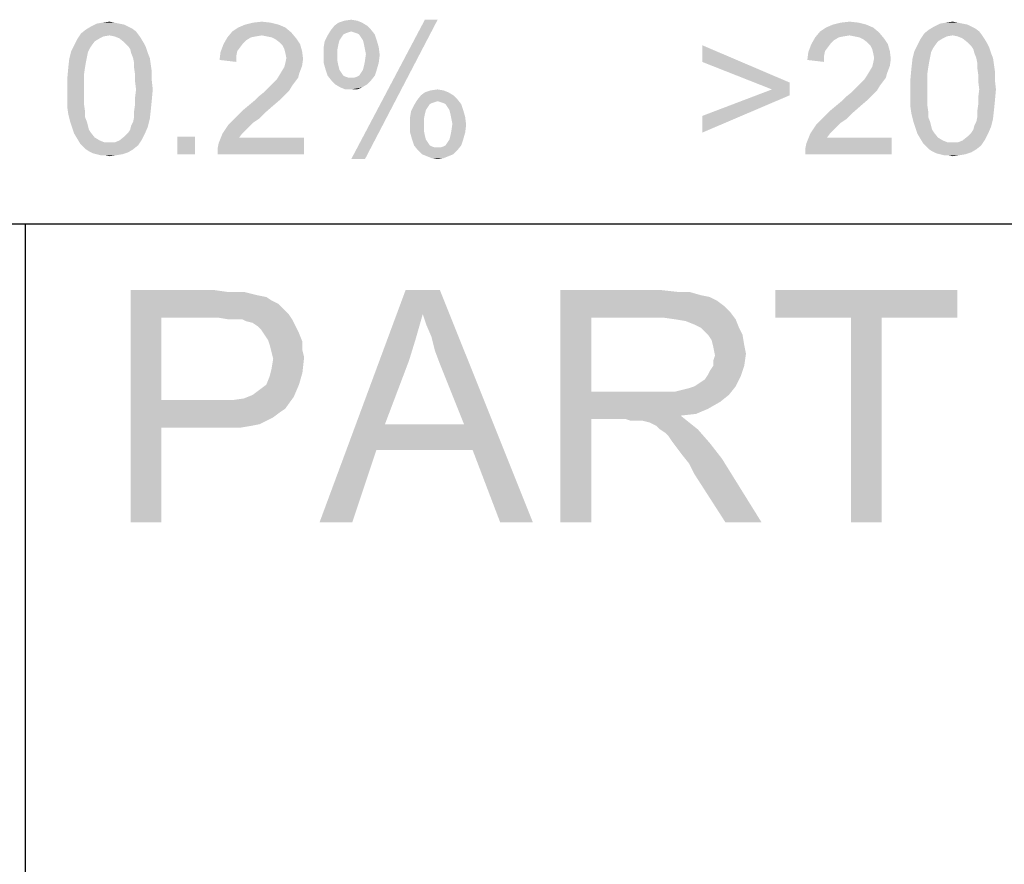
# Model space of a CAD drawing. Extents: x 0 to 841, y 0 to 594.
# Tile 61 of 102: x 743 to 758, y 27 to 40. Entities that reach past the tile are written whole.
import ezdxf

# ---------------------------------------------------------------- set-up
doc = ezdxf.new("R2010")
doc.units = 0
doc.header["$LTSCALE"] = 46.255
doc.header["$MEASUREMENT"] = 0
doc.layers.get('0').update_dxf_attribs({"linetype": 'CONTINUOUS'})

msp = doc.modelspace()

# ---------------------------------------------------------------- linework, layer by layer
at = {"color": 3, "linetype": 'Continuous'}
for p, q in [((601, 37), (814, 37)), ((601, 37), (826, 37)), ((709, 37), (826, 37)), ((743, 37), (743, 22)), ((743, 37), (743, 15))]:
    msp.add_line(p, q, dxfattribs=at)
at = {"color": 6, "linetype": 'Continuous'}
for points in [[(744.55425, 39.97593), (744.61351, 39.9463), (743.91722, 39.93148)], [(744.55425, 39.97593), (743.91722, 39.93148), (743.99129, 39.97593)], [(743.91722, 39.93148), (744.61351, 39.9463), (744.67277, 39.90185)], [(744.42092, 40.02037), (744.49499, 40.00556), (743.99129, 39.97593)], [(744.42092, 40.02037), (743.99129, 39.97593), (744.08018, 40.02037)], [(743.99129, 39.97593), (744.49499, 40.00556), (744.55425, 39.97593)], [(744.34685, 40.03518), (744.08018, 40.02037), (744.16907, 40.03518)], [(744.08018, 40.02037), (744.34685, 40.03518), (744.42092, 40.02037)], [(744.16907, 40.03518), (744.27277, 40.05), (744.34685, 40.03518)], [(746.92462, 39.96111), (746.12462, 39.90185), (746.21351, 39.96111)], [(746.12462, 39.90185), (746.92462, 39.96111), (747.01351, 39.88704)], [(746.82092, 40.00556), (746.21351, 39.96111), (746.31722, 40.00556)], [(746.21351, 39.96111), (746.82092, 40.00556), (746.92462, 39.96111)], [(746.7024, 40.03519), (746.31722, 40.00556), (746.43573, 40.03519)], [(746.31722, 40.00556), (746.7024, 40.03519), (746.82092, 40.00556)], [(746.43573, 40.03519), (746.56907, 40.05), (746.7024, 40.03519)], [(748.15425, 39.99074), (748.21351, 39.93148), (747.6061, 39.91667)], [(748.15425, 39.99074), (747.6061, 39.91667), (747.66536, 39.99074)], [(748.08018, 40.03519), (747.66536, 39.99074), (747.72462, 40.03519)], [(747.66536, 39.99074), (748.08018, 40.03519), (748.15425, 39.99074)], [(748.0061, 40.06481), (747.72462, 40.03519), (747.81351, 40.06481)], [(747.72462, 40.03519), (748.0061, 40.06481), (748.08018, 40.03519)], [(747.81351, 40.06481), (747.91722, 40.07963), (748.0061, 40.06481)], [(749.22092, 40.07963), (747.91722, 37.97593), (749.02833, 40.07963)], [(747.91722, 37.97593), (749.22092, 40.07963), (748.12462, 37.97593)], [(755.78843, 39.96111), (754.98843, 39.90185), (755.07731, 39.96111)], [(754.98843, 39.90185), (755.78843, 39.96111), (755.87731, 39.88704)], [(755.68472, 40.00556), (755.07731, 39.96111), (755.18102, 40.00556)], [(755.07731, 39.96111), (755.68472, 40.00556), (755.78843, 39.96111)], [(755.5662, 40.03519), (755.18102, 40.00556), (755.29954, 40.03519)], [(755.18102, 40.00556), (755.5662, 40.03519), (755.68472, 40.00556)], [(755.29954, 40.03519), (755.43287, 40.05), (755.5662, 40.03519)], [(757.26991, 39.97593), (757.32917, 39.9463), (756.63287, 39.93148)], [(757.26991, 39.97593), (756.63287, 39.93148), (756.70694, 39.97593)], [(756.63287, 39.93148), (757.32917, 39.9463), (757.38843, 39.90185)], [(757.13657, 40.02037), (757.21065, 40.00556), (756.70694, 39.97593)], [(757.13657, 40.02037), (756.70694, 39.97593), (756.79583, 40.02037)], [(756.70694, 39.97593), (757.21065, 40.00556), (757.26991, 39.97593)], [(757.0625, 40.03518), (756.79583, 40.02037), (756.88472, 40.03518)], [(756.79583, 40.02037), (757.0625, 40.03518), (757.13657, 40.02037)], [(756.88472, 40.03518), (756.98843, 40.05), (757.0625, 40.03518)], [(744.27277, 39.84259), (743.78388, 39.78333), (743.84314, 39.87222)], [(744.27277, 39.84259), (744.18388, 39.82778), (743.78388, 39.78333)], [(744.18388, 39.82778), (744.12462, 39.79815), (743.78388, 39.78333)], [(743.78388, 39.78333), (744.12462, 39.79815), (744.05055, 39.7537)], [(744.67277, 39.90185), (743.84314, 39.87222), (743.91722, 39.93148)], [(744.27277, 39.84259), (743.84314, 39.87222), (744.67277, 39.90185)], [(744.27277, 39.84259), (744.67277, 39.90185), (744.71722, 39.84259)], [(744.71722, 39.84259), (744.34685, 39.82778), (744.27277, 39.84259)], [(744.42092, 39.79815), (744.34685, 39.82778), (744.71722, 39.84259)], [(744.42092, 39.79815), (744.71722, 39.84259), (744.74685, 39.79815)], [(744.74685, 39.79815), (744.49499, 39.73889), (744.42092, 39.79815)], [(744.49499, 39.73889), (744.74685, 39.79815), (744.79129, 39.72407)], [(746.4061, 39.81296), (746.33203, 39.76852), (745.99129, 39.70926)], [(746.4061, 39.81296), (745.99129, 39.70926), (746.05055, 39.81296)], [(747.01351, 39.88704), (746.05055, 39.81296), (746.12462, 39.90185)], [(747.01351, 39.88704), (746.56907, 39.84259), (746.05055, 39.81296)], [(746.56907, 39.84259), (746.48018, 39.82778), (746.05055, 39.81296)], [(746.05055, 39.81296), (746.48018, 39.82778), (746.4061, 39.81296)], [(746.64314, 39.82778), (746.56907, 39.84259), (747.01351, 39.88704)], [(746.71722, 39.81296), (746.64314, 39.82778), (747.01351, 39.88704)], [(746.71722, 39.81296), (747.01351, 39.88704), (747.08759, 39.79815)], [(747.08759, 39.79815), (746.77647, 39.78333), (746.71722, 39.81296)], [(746.83573, 39.73889), (746.77647, 39.78333), (747.08759, 39.79815)], [(746.83573, 39.73889), (747.08759, 39.79815), (747.14685, 39.70926)], [(747.76907, 39.81296), (747.51722, 39.7537), (747.56166, 39.84259)], [(747.76907, 39.81296), (747.73944, 39.76852), (747.51722, 39.7537)], [(747.91722, 39.90185), (747.56166, 39.84259), (747.6061, 39.91667)], [(747.91722, 39.90185), (747.87277, 39.88704), (747.56166, 39.84259)], [(747.87277, 39.88704), (747.82833, 39.87222), (747.56166, 39.84259)], [(747.82833, 39.87222), (747.7987, 39.85741), (747.56166, 39.84259)], [(747.56166, 39.84259), (747.7987, 39.85741), (747.76907, 39.81296)], [(747.91722, 39.90185), (747.6061, 39.91667), (748.21351, 39.93148)], [(747.96166, 39.88704), (747.91722, 39.90185), (748.21351, 39.93148)], [(748.0061, 39.87222), (747.96166, 39.88704), (748.21351, 39.93148)], [(748.03573, 39.85741), (748.0061, 39.87222), (748.21351, 39.93148)], [(748.03573, 39.85741), (748.21351, 39.93148), (748.27277, 39.85741)], [(748.27277, 39.85741), (748.06536, 39.81296), (748.03573, 39.85741)], [(748.09499, 39.76852), (748.06536, 39.81296), (748.27277, 39.85741)], [(748.09499, 39.76852), (748.27277, 39.85741), (748.3024, 39.76852)], [(755.26991, 39.81296), (755.19583, 39.76852), (754.85509, 39.70926)], [(755.26991, 39.81296), (754.85509, 39.70926), (754.91435, 39.81296)], [(755.87731, 39.88704), (754.91435, 39.81296), (754.98843, 39.90185)], [(755.87731, 39.88704), (755.43287, 39.84259), (754.91435, 39.81296)], [(755.43287, 39.84259), (755.34398, 39.82778), (754.91435, 39.81296)], [(754.91435, 39.81296), (755.34398, 39.82778), (755.26991, 39.81296)], [(755.50694, 39.82778), (755.43287, 39.84259), (755.87731, 39.88704)], [(755.58102, 39.81296), (755.50694, 39.82778), (755.87731, 39.88704)], [(755.58102, 39.81296), (755.87731, 39.88704), (755.95139, 39.79815)], [(755.95139, 39.79815), (755.64028, 39.78333), (755.58102, 39.81296)], [(755.69954, 39.73889), (755.64028, 39.78333), (755.95139, 39.79815)], [(755.69954, 39.73889), (755.95139, 39.79815), (756.01065, 39.70926)], [(756.98843, 39.84259), (756.49954, 39.78333), (756.5588, 39.87222)], [(756.98843, 39.84259), (756.89954, 39.82778), (756.49954, 39.78333)], [(756.89954, 39.82778), (756.84028, 39.79815), (756.49954, 39.78333)], [(756.49954, 39.78333), (756.84028, 39.79815), (756.7662, 39.7537)], [(757.38843, 39.90185), (756.5588, 39.87222), (756.63287, 39.93148)], [(756.98843, 39.84259), (756.5588, 39.87222), (757.38843, 39.90185)], [(756.98843, 39.84259), (757.38843, 39.90185), (757.43287, 39.84259)], [(757.43287, 39.84259), (757.0625, 39.82778), (756.98843, 39.84259)], [(757.13657, 39.79815), (757.0625, 39.82778), (757.43287, 39.84259)], [(757.13657, 39.79815), (757.43287, 39.84259), (757.4625, 39.79815)], [(757.4625, 39.79815), (757.21065, 39.73889), (757.13657, 39.79815)], [(757.21065, 39.73889), (757.4625, 39.79815), (757.50694, 39.72407)], [(744.0061, 39.69444), (743.97647, 39.65), (743.69499, 39.60556)], [(744.0061, 39.69444), (743.69499, 39.60556), (743.73944, 39.69444)], [(743.69499, 39.60556), (743.97647, 39.65), (743.94685, 39.59074)], [(744.05055, 39.7537), (743.73944, 39.69444), (743.78388, 39.78333)], [(743.73944, 39.69444), (744.05055, 39.7537), (744.0061, 39.69444)], [(744.79129, 39.72407), (744.55425, 39.67963), (744.49499, 39.73889)], [(744.55425, 39.67963), (744.79129, 39.72407), (744.82092, 39.66481)], [(744.82092, 39.66481), (744.58388, 39.63519), (744.55425, 39.67963)], [(744.5987, 39.57593), (744.58388, 39.63519), (744.82092, 39.66481)], [(744.5987, 39.57593), (744.82092, 39.66481), (744.85055, 39.57593)], [(746.24314, 39.66481), (745.94685, 39.59074), (745.99129, 39.70926)], [(746.24314, 39.66481), (746.1987, 39.60556), (745.94685, 39.59074)], [(746.33203, 39.76852), (746.28759, 39.72407), (745.99129, 39.70926)], [(745.99129, 39.70926), (746.28759, 39.72407), (746.24314, 39.66481)], [(747.14685, 39.70926), (746.88018, 39.69444), (746.83573, 39.73889)], [(746.90981, 39.63519), (746.88018, 39.69444), (747.14685, 39.70926)], [(746.90981, 39.63519), (747.14685, 39.70926), (747.17647, 39.60556)], [(747.72462, 39.70926), (747.5024, 39.66482), (747.51722, 39.7537)], [(747.5024, 39.66482), (747.72462, 39.70926), (747.70981, 39.63518)], [(747.70981, 39.63518), (747.5024, 39.56111), (747.5024, 39.66482)], [(747.51722, 39.7537), (747.73944, 39.76852), (747.72462, 39.70926)], [(748.3024, 39.76852), (748.10981, 39.70926), (748.09499, 39.76852)], [(748.10981, 39.70926), (748.3024, 39.76852), (748.33203, 39.66482)], [(748.33203, 39.66482), (748.12462, 39.63518), (748.10981, 39.70926)], [(748.13944, 39.56111), (748.12462, 39.63518), (748.33203, 39.66482)], [(748.13944, 39.56111), (748.33203, 39.66482), (748.34685, 39.5463)], [(753.21065, 39.44259), (753.21065, 39.69444), (754.52917, 39.13148)], [(755.10694, 39.66481), (754.81065, 39.59074), (754.85509, 39.70926)], [(755.10694, 39.66481), (755.0625, 39.60556), (754.81065, 39.59074)], [(755.19583, 39.76852), (755.15139, 39.72407), (754.85509, 39.70926)], [(754.85509, 39.70926), (755.15139, 39.72407), (755.10694, 39.66481)], [(756.01065, 39.70926), (755.74398, 39.69444), (755.69954, 39.73889)], [(755.77361, 39.63519), (755.74398, 39.69444), (756.01065, 39.70926)], [(755.77361, 39.63519), (756.01065, 39.70926), (756.04028, 39.60556)], [(756.72176, 39.69444), (756.69213, 39.65), (756.41065, 39.60556)], [(756.72176, 39.69444), (756.41065, 39.60556), (756.45509, 39.69444)], [(756.41065, 39.60556), (756.69213, 39.65), (756.6625, 39.59074)], [(756.7662, 39.7537), (756.45509, 39.69444), (756.49954, 39.78333)], [(756.45509, 39.69444), (756.7662, 39.7537), (756.72176, 39.69444)], [(757.50694, 39.72407), (757.26991, 39.67963), (757.21065, 39.73889)], [(757.26991, 39.67963), (757.50694, 39.72407), (757.53657, 39.66481)], [(757.53657, 39.66481), (757.29954, 39.63519), (757.26991, 39.67963)], [(757.31435, 39.57593), (757.29954, 39.63519), (757.53657, 39.66481)], [(757.31435, 39.57593), (757.53657, 39.66481), (757.5662, 39.57593)], [(743.94685, 39.59074), (743.66536, 39.48704), (743.69499, 39.60556)], [(743.94685, 39.59074), (743.93203, 39.51667), (743.66536, 39.48704)], [(743.66536, 39.48704), (743.93203, 39.51667), (743.91722, 39.44259)], [(744.85055, 39.57593), (744.62833, 39.50185), (744.5987, 39.57593)], [(744.62833, 39.50185), (744.85055, 39.57593), (744.88018, 39.50185)], [(744.88018, 39.50185), (744.64314, 39.42778), (744.62833, 39.50185)], [(744.64314, 39.42778), (744.88018, 39.50185), (744.89499, 39.39815)], [(746.18388, 39.53148), (745.93203, 39.47222), (745.94685, 39.59074)], [(745.93203, 39.47222), (746.18388, 39.53148), (746.18388, 39.44259)], [(745.94685, 39.59074), (746.1987, 39.60556), (746.18388, 39.53148)], [(747.17647, 39.60556), (746.92462, 39.57593), (746.90981, 39.63519)], [(746.93944, 39.50185), (746.92462, 39.57593), (747.17647, 39.60556)], [(747.19129, 39.48704), (746.92462, 39.42778), (746.93944, 39.50185)], [(746.93944, 39.50185), (747.17647, 39.60556), (747.19129, 39.48704)], [(747.5024, 39.56111), (747.70981, 39.63518), (747.70981, 39.53148)], [(747.70981, 39.53148), (747.5024, 39.42778), (747.5024, 39.56111)], [(747.70981, 39.53148), (747.70981, 39.45741), (747.5024, 39.42778)], [(748.34685, 39.5463), (748.12462, 39.45741), (748.13944, 39.56111)], [(748.12462, 39.45741), (748.34685, 39.5463), (748.33203, 39.42778)], [(755.04769, 39.53148), (754.79583, 39.47222), (754.81065, 39.59074)], [(754.79583, 39.47222), (755.04769, 39.53148), (755.04769, 39.44259)], [(754.81065, 39.59074), (755.0625, 39.60556), (755.04769, 39.53148)], [(756.04028, 39.60556), (755.78843, 39.57593), (755.77361, 39.63519)], [(755.80324, 39.50185), (755.78843, 39.57593), (756.04028, 39.60556)], [(756.05509, 39.48704), (755.78843, 39.42778), (755.80324, 39.50185)], [(755.80324, 39.50185), (756.04028, 39.60556), (756.05509, 39.48704)], [(756.6625, 39.59074), (756.38102, 39.48704), (756.41065, 39.60556)], [(756.6625, 39.59074), (756.64769, 39.51667), (756.38102, 39.48704)], [(756.38102, 39.48704), (756.64769, 39.51667), (756.63287, 39.44259)], [(757.5662, 39.57593), (757.34398, 39.50185), (757.31435, 39.57593)], [(757.34398, 39.50185), (757.5662, 39.57593), (757.59583, 39.50185)], [(757.59583, 39.50185), (757.3588, 39.42778), (757.34398, 39.50185)], [(757.3588, 39.42778), (757.59583, 39.50185), (757.61065, 39.39815)], [(743.9024, 39.3537), (743.88759, 39.25), (743.63573, 39.19074)], [(743.9024, 39.3537), (743.63573, 39.19074), (743.65055, 39.3537)], [(743.91722, 39.44259), (743.65055, 39.3537), (743.66536, 39.48704)], [(743.65055, 39.3537), (743.91722, 39.44259), (743.9024, 39.3537)], [(744.89499, 39.39815), (744.64314, 39.3537), (744.64314, 39.42778)], [(744.64314, 39.3537), (744.89499, 39.39815), (744.90981, 39.29444)], [(744.90981, 39.29444), (744.65796, 39.25), (744.64314, 39.3537)], [(746.86536, 39.29444), (746.90981, 39.36852), (747.17647, 39.38333)], [(746.86536, 39.29444), (747.17647, 39.38333), (747.13203, 39.26481)], [(747.17647, 39.38333), (746.90981, 39.36852), (746.92462, 39.42778)], [(746.92462, 39.42778), (747.19129, 39.48704), (747.17647, 39.38333)], [(747.5024, 39.42778), (747.70981, 39.45741), (747.72462, 39.38333)], [(747.72462, 39.38333), (747.53203, 39.32407), (747.5024, 39.42778)], [(747.53203, 39.32407), (747.72462, 39.38333), (747.73944, 39.32407)], [(748.09499, 39.32407), (748.10981, 39.38333), (748.33203, 39.42778)], [(748.09499, 39.32407), (748.33203, 39.42778), (748.3024, 39.32407)], [(748.33203, 39.42778), (748.10981, 39.38333), (748.12462, 39.45741)], [(754.52917, 39.13148), (754.2625, 39.02778), (753.21065, 39.44259)], [(755.72917, 39.29444), (755.77361, 39.36852), (756.04028, 39.38333)], [(755.72917, 39.29444), (756.04028, 39.38333), (755.99583, 39.26481)], [(756.04028, 39.38333), (755.77361, 39.36852), (755.78843, 39.42778)], [(755.78843, 39.42778), (756.05509, 39.48704), (756.04028, 39.38333)], [(756.61806, 39.3537), (756.60324, 39.25), (756.35139, 39.19074)], [(756.61806, 39.3537), (756.35139, 39.19074), (756.3662, 39.3537)], [(756.63287, 39.44259), (756.3662, 39.3537), (756.38102, 39.48704)], [(756.3662, 39.3537), (756.63287, 39.44259), (756.61806, 39.3537)], [(757.61065, 39.39815), (757.3588, 39.3537), (757.3588, 39.42778)], [(757.3588, 39.3537), (757.61065, 39.39815), (757.62546, 39.29444)], [(757.62546, 39.29444), (757.37361, 39.25), (757.3588, 39.3537)], [(743.63573, 39.19074), (743.88759, 39.25), (743.88759, 39.1463)], [(744.65796, 39.25), (744.90981, 39.29444), (744.90981, 39.16111)], [(744.90981, 39.16111), (744.65796, 39.1463), (744.65796, 39.25)], [(747.11722, 39.20556), (746.79129, 39.17593), (746.82092, 39.22037)], [(746.79129, 39.17593), (747.11722, 39.20556), (747.07277, 39.1463)], [(747.13203, 39.26481), (746.82092, 39.22037), (746.86536, 39.29444)], [(746.82092, 39.22037), (747.13203, 39.26481), (747.11722, 39.20556)], [(747.73944, 39.32407), (747.56166, 39.23518), (747.53203, 39.32407)], [(747.73944, 39.32407), (747.76907, 39.27963), (747.56166, 39.23518)], [(747.56166, 39.23518), (747.76907, 39.27963), (747.7987, 39.23518)], [(747.7987, 39.23518), (747.62092, 39.16111), (747.56166, 39.23518)], [(747.7987, 39.23518), (747.82833, 39.22037), (747.62092, 39.16111)], [(747.62092, 39.16111), (747.96166, 39.20556), (748.27277, 39.23518)], [(747.62092, 39.16111), (748.27277, 39.23518), (748.21351, 39.16111)], [(747.82833, 39.22037), (747.87277, 39.20556), (747.62092, 39.16111)], [(747.91722, 39.20556), (747.96166, 39.20556), (747.62092, 39.16111)], [(747.87277, 39.20556), (747.91722, 39.20556), (747.62092, 39.16111)], [(747.96166, 39.20556), (748.0061, 39.22037), (748.27277, 39.23518)], [(748.27277, 39.23518), (748.0061, 39.22037), (748.03573, 39.23518)], [(748.03573, 39.23518), (748.06536, 39.27963), (748.3024, 39.32407)], [(748.03573, 39.23518), (748.3024, 39.32407), (748.27277, 39.23518)], [(748.3024, 39.32407), (748.06536, 39.27963), (748.09499, 39.32407)], [(755.98102, 39.20556), (755.65509, 39.17593), (755.68472, 39.22037)], [(755.65509, 39.17593), (755.98102, 39.20556), (755.93657, 39.1463)], [(755.99583, 39.26481), (755.68472, 39.22037), (755.72917, 39.29444)], [(755.68472, 39.22037), (755.99583, 39.26481), (755.98102, 39.20556)], [(756.35139, 39.19074), (756.60324, 39.25), (756.60324, 39.1463)], [(757.37361, 39.25), (757.62546, 39.29444), (757.62546, 39.16111)], [(757.62546, 39.16111), (757.37361, 39.1463), (757.37361, 39.25)], [(743.88759, 39.1463), (743.63573, 39.02778), (743.63573, 39.19074)], [(743.63573, 39.02778), (743.88759, 39.1463), (743.88759, 39.02778)], [(744.67277, 39.02778), (744.65796, 39.1463), (744.90981, 39.16111)], [(744.67277, 39.02778), (744.90981, 39.16111), (744.92462, 39.02778)], [(747.02833, 39.08704), (746.65796, 39.04259), (746.7024, 39.08704)], [(746.65796, 39.04259), (747.02833, 39.08704), (746.98388, 39.01296)], [(746.7024, 39.08704), (746.74685, 39.13148), (747.07277, 39.1463)], [(746.7024, 39.08704), (747.07277, 39.1463), (747.02833, 39.08704)], [(747.07277, 39.1463), (746.74685, 39.13148), (746.79129, 39.17593)], [(748.21351, 39.16111), (747.68018, 39.10185), (747.62092, 39.16111)], [(747.68018, 39.10185), (748.21351, 39.16111), (748.15425, 39.10185)], [(748.15425, 39.10185), (747.75425, 39.05741), (747.68018, 39.10185)], [(747.75425, 39.05741), (748.15425, 39.10185), (748.08018, 39.05741)], [(748.08018, 39.05741), (747.82833, 39.02778), (747.75425, 39.05741)], [(747.91722, 39.02778), (747.82833, 39.02778), (748.08018, 39.05741)], [(747.91722, 39.02778), (748.08018, 39.05741), (748.0061, 39.02778)], [(754.2625, 39.02778), (754.52917, 39.13148), (754.52917, 38.93889)], [(755.89213, 39.08704), (755.52176, 39.04259), (755.5662, 39.08704)], [(755.52176, 39.04259), (755.89213, 39.08704), (755.84769, 39.01296)], [(755.5662, 39.08704), (755.61065, 39.13148), (755.93657, 39.1463)], [(755.5662, 39.08704), (755.93657, 39.1463), (755.89213, 39.08704)], [(755.93657, 39.1463), (755.61065, 39.13148), (755.65509, 39.17593)], [(756.60324, 39.1463), (756.35139, 39.02778), (756.35139, 39.19074)], [(756.35139, 39.02778), (756.60324, 39.1463), (756.60324, 39.02778)], [(757.38843, 39.02778), (757.37361, 39.1463), (757.62546, 39.16111)], [(757.38843, 39.02778), (757.62546, 39.16111), (757.64028, 39.02778)], [(743.88759, 39.02778), (743.88759, 38.90926), (743.63573, 38.89444)], [(743.88759, 39.02778), (743.63573, 38.89444), (743.63573, 39.02778)], [(743.63573, 38.89444), (743.88759, 38.90926), (743.88759, 38.80556)], [(744.92462, 39.02778), (744.65796, 38.90926), (744.67277, 39.02778)], [(744.65796, 38.90926), (744.92462, 39.02778), (744.90981, 38.86481)], [(744.90981, 38.86481), (744.65796, 38.80556), (744.65796, 38.90926)], [(746.46536, 38.86481), (746.52462, 38.92407), (746.92462, 38.9537)], [(746.46536, 38.86481), (746.92462, 38.9537), (746.83573, 38.86481)], [(746.92462, 38.9537), (746.52462, 38.92407), (746.5987, 38.98333)], [(746.98388, 39.01296), (746.5987, 38.98333), (746.65796, 39.04259)], [(746.5987, 38.98333), (746.98388, 39.01296), (746.92462, 38.9537)], [(749.45796, 38.93889), (749.51722, 38.87963), (748.90981, 38.86481)], [(749.45796, 38.93889), (748.90981, 38.86481), (748.96907, 38.93889)], [(749.38388, 38.98333), (748.96907, 38.93889), (749.02833, 38.98333)], [(748.96907, 38.93889), (749.38388, 38.98333), (749.45796, 38.93889)], [(749.30981, 39.01296), (749.02833, 38.98333), (749.11722, 39.01296)], [(749.02833, 38.98333), (749.30981, 39.01296), (749.38388, 38.98333)], [(749.11722, 39.01296), (749.22092, 39.02778), (749.30981, 39.01296)], [(754.52917, 38.93889), (753.21065, 38.62778), (754.2625, 39.02778)], [(753.21065, 38.62778), (754.52917, 38.93889), (753.21065, 38.37593)], [(755.32917, 38.86481), (755.38843, 38.92407), (755.78843, 38.9537)], [(755.32917, 38.86481), (755.78843, 38.9537), (755.69954, 38.86481)], [(755.78843, 38.9537), (755.38843, 38.92407), (755.4625, 38.98333)], [(755.84769, 39.01296), (755.4625, 38.98333), (755.52176, 39.04259)], [(755.4625, 38.98333), (755.84769, 39.01296), (755.78843, 38.9537)], [(756.60324, 39.02778), (756.60324, 38.90926), (756.35139, 38.89444)], [(756.60324, 39.02778), (756.35139, 38.89444), (756.35139, 39.02778)], [(756.35139, 38.89444), (756.60324, 38.90926), (756.60324, 38.80556)], [(757.64028, 39.02778), (757.37361, 38.90926), (757.38843, 39.02778)], [(757.37361, 38.90926), (757.64028, 39.02778), (757.62546, 38.86481)], [(757.62546, 38.86481), (757.37361, 38.80556), (757.37361, 38.90926)], [(743.88759, 38.80556), (743.63573, 38.76111), (743.63573, 38.89444)], [(743.63573, 38.76111), (743.88759, 38.80556), (743.9024, 38.70185)], [(743.9024, 38.70185), (743.65055, 38.65741), (743.63573, 38.76111)], [(744.89499, 38.71667), (744.64314, 38.70185), (744.65796, 38.80556)], [(744.65796, 38.80556), (744.90981, 38.86481), (744.89499, 38.71667)], [(746.73203, 38.77593), (746.28759, 38.71667), (746.37647, 38.79074)], [(746.28759, 38.71667), (746.73203, 38.77593), (746.61351, 38.67222)], [(746.83573, 38.86481), (746.37647, 38.79074), (746.46536, 38.86481)], [(746.37647, 38.79074), (746.83573, 38.86481), (746.73203, 38.77593)], [(749.07277, 38.76111), (748.82092, 38.70185), (748.86536, 38.79074)], [(749.07277, 38.76111), (749.04314, 38.71667), (748.82092, 38.70185)], [(749.22092, 38.85), (748.86536, 38.79074), (748.90981, 38.86481)], [(749.22092, 38.85), (749.17647, 38.83518), (748.86536, 38.79074)], [(749.17647, 38.83518), (749.13203, 38.82037), (748.86536, 38.79074)], [(749.13203, 38.82037), (749.1024, 38.80556), (748.86536, 38.79074)], [(748.86536, 38.79074), (749.1024, 38.80556), (749.07277, 38.76111)], [(749.22092, 38.85), (748.90981, 38.86481), (749.51722, 38.87963)], [(749.26536, 38.83518), (749.22092, 38.85), (749.51722, 38.87963)], [(749.30981, 38.82037), (749.26536, 38.83518), (749.51722, 38.87963)], [(749.33944, 38.80556), (749.30981, 38.82037), (749.51722, 38.87963)], [(749.33944, 38.80556), (749.51722, 38.87963), (749.57647, 38.80556)], [(749.57647, 38.80556), (749.36907, 38.76111), (749.33944, 38.80556)], [(749.3987, 38.71667), (749.36907, 38.76111), (749.57647, 38.80556)], [(749.3987, 38.71667), (749.57647, 38.80556), (749.6061, 38.71667)], [(755.59583, 38.77593), (755.15139, 38.71667), (755.24028, 38.79074)], [(755.15139, 38.71667), (755.59583, 38.77593), (755.47731, 38.67222)], [(755.69954, 38.86481), (755.24028, 38.79074), (755.32917, 38.86481)], [(755.24028, 38.79074), (755.69954, 38.86481), (755.59583, 38.77593)], [(756.60324, 38.80556), (756.35139, 38.76111), (756.35139, 38.89444)], [(756.35139, 38.76111), (756.60324, 38.80556), (756.61806, 38.70185)], [(756.61806, 38.70185), (756.3662, 38.65741), (756.35139, 38.76111)], [(757.61065, 38.71667), (757.3588, 38.70185), (757.37361, 38.80556)], [(757.37361, 38.80556), (757.62546, 38.86481), (757.61065, 38.71667)], [(743.65055, 38.65741), (743.9024, 38.70185), (743.9024, 38.61296)], [(743.9024, 38.61296), (743.68018, 38.53889), (743.65055, 38.65741)], [(743.68018, 38.53889), (743.9024, 38.61296), (743.93203, 38.53889)], [(744.88018, 38.58333), (744.62833, 38.53889), (744.64314, 38.61296)], [(744.64314, 38.61296), (744.64314, 38.70185), (744.89499, 38.71667)], [(744.64314, 38.61296), (744.89499, 38.71667), (744.88018, 38.58333)], [(746.52462, 38.58333), (746.12462, 38.5537), (746.1987, 38.62778)], [(746.61351, 38.67222), (746.1987, 38.62778), (746.28759, 38.71667)], [(746.1987, 38.62778), (746.61351, 38.67222), (746.52462, 38.58333)], [(749.02833, 38.65741), (748.8061, 38.61296), (748.82092, 38.70185)], [(748.8061, 38.61296), (749.02833, 38.65741), (749.01351, 38.58333)], [(749.01351, 38.58333), (748.8061, 38.50926), (748.8061, 38.61296)], [(748.82092, 38.70185), (749.04314, 38.71667), (749.02833, 38.65741)], [(749.6061, 38.71667), (749.41351, 38.65741), (749.3987, 38.71667)], [(749.41351, 38.65741), (749.6061, 38.71667), (749.63573, 38.61296)], [(749.63573, 38.61296), (749.42833, 38.58333), (749.41351, 38.65741)], [(749.44314, 38.50926), (749.42833, 38.58333), (749.63573, 38.61296)], [(749.44314, 38.50926), (749.63573, 38.61296), (749.65055, 38.49444)], [(755.38843, 38.58333), (754.98843, 38.5537), (755.0625, 38.62778)], [(755.47731, 38.67222), (755.0625, 38.62778), (755.15139, 38.71667)], [(755.0625, 38.62778), (755.47731, 38.67222), (755.38843, 38.58333)], [(756.3662, 38.65741), (756.61806, 38.70185), (756.61806, 38.61296)], [(756.61806, 38.61296), (756.39583, 38.53889), (756.3662, 38.65741)], [(756.39583, 38.53889), (756.61806, 38.61296), (756.64769, 38.53889)], [(757.59583, 38.58333), (757.34398, 38.53889), (757.3588, 38.61296)], [(757.3588, 38.61296), (757.3588, 38.70185), (757.61065, 38.71667)], [(757.3588, 38.61296), (757.61065, 38.71667), (757.59583, 38.58333)], [(743.93203, 38.53889), (743.70981, 38.45), (743.68018, 38.53889)], [(743.93203, 38.53889), (743.94685, 38.47963), (743.70981, 38.45)], [(743.70981, 38.45), (743.94685, 38.47963), (743.96166, 38.42037)], [(744.55425, 38.37593), (744.58388, 38.42037), (744.85055, 38.46481)], [(744.55425, 38.37593), (744.85055, 38.46481), (744.8061, 38.36111)], [(744.85055, 38.46481), (744.58388, 38.42037), (744.5987, 38.47963)], [(744.5987, 38.47963), (744.62833, 38.53889), (744.88018, 38.58333)], [(744.5987, 38.47963), (744.88018, 38.58333), (744.85055, 38.46481)], [(746.37647, 38.46481), (745.97647, 38.36111), (746.06536, 38.49444)], [(746.37647, 38.46481), (746.33203, 38.42037), (745.97647, 38.36111)], [(746.43573, 38.52407), (746.06536, 38.49444), (746.12462, 38.5537)], [(746.06536, 38.49444), (746.43573, 38.52407), (746.37647, 38.46481)], [(746.12462, 38.5537), (746.52462, 38.58333), (746.43573, 38.52407)], [(748.8061, 38.50926), (749.01351, 38.58333), (749.01351, 38.47963)], [(749.01351, 38.47963), (748.8061, 38.37593), (748.8061, 38.50926)], [(749.01351, 38.47963), (749.01351, 38.40556), (748.8061, 38.37593)], [(749.65055, 38.49444), (749.42833, 38.40556), (749.44314, 38.50926)], [(749.42833, 38.40556), (749.65055, 38.49444), (749.63573, 38.37593)], [(755.24028, 38.46481), (754.84028, 38.36111), (754.92917, 38.49444)], [(755.24028, 38.46481), (755.19583, 38.42037), (754.84028, 38.36111)], [(755.29954, 38.52407), (754.92917, 38.49444), (754.98843, 38.5537)], [(754.92917, 38.49444), (755.29954, 38.52407), (755.24028, 38.46481)], [(754.98843, 38.5537), (755.38843, 38.58333), (755.29954, 38.52407)], [(756.64769, 38.53889), (756.42546, 38.45), (756.39583, 38.53889)], [(756.64769, 38.53889), (756.6625, 38.47963), (756.42546, 38.45)], [(756.42546, 38.45), (756.6625, 38.47963), (756.67731, 38.42037)], [(757.26991, 38.37593), (757.29954, 38.42037), (757.5662, 38.46481)], [(757.26991, 38.37593), (757.5662, 38.46481), (757.52176, 38.36111)], [(757.5662, 38.46481), (757.29954, 38.42037), (757.31435, 38.47963)], [(757.31435, 38.47963), (757.34398, 38.53889), (757.59583, 38.58333)], [(757.31435, 38.47963), (757.59583, 38.58333), (757.5662, 38.46481)], [(743.96166, 38.42037), (743.73944, 38.36111), (743.70981, 38.45)], [(743.96166, 38.42037), (743.99129, 38.37593), (743.73944, 38.36111)], [(743.73944, 38.36111), (743.99129, 38.37593), (744.05055, 38.30185)], [(744.05055, 38.30185), (743.78388, 38.28704), (743.73944, 38.36111)], [(744.76166, 38.27222), (744.42092, 38.25741), (744.49499, 38.31667)], [(744.8061, 38.36111), (744.49499, 38.31667), (744.55425, 38.37593)], [(744.49499, 38.31667), (744.8061, 38.36111), (744.76166, 38.27222)], [(745.56166, 38.31667), (745.29499, 38.05), (745.29499, 38.31667)], [(745.29499, 38.05), (745.56166, 38.31667), (745.56166, 38.05)], [(746.27277, 38.36111), (746.22833, 38.30185), (745.91722, 38.21296)], [(746.27277, 38.36111), (745.91722, 38.21296), (745.97647, 38.36111)], [(745.97647, 38.36111), (746.33203, 38.42037), (746.27277, 38.36111)], [(748.8061, 38.37593), (749.01351, 38.40556), (749.02833, 38.33148)], [(749.02833, 38.33148), (748.83573, 38.27222), (748.8061, 38.37593)], [(748.83573, 38.27222), (749.02833, 38.33148), (749.04314, 38.27222)], [(749.3987, 38.27222), (749.41351, 38.33148), (749.63573, 38.37593)], [(749.3987, 38.27222), (749.63573, 38.37593), (749.6061, 38.27222)], [(749.63573, 38.37593), (749.41351, 38.33148), (749.42833, 38.40556)], [(755.13657, 38.36111), (755.09213, 38.30185), (754.78102, 38.21296)], [(755.13657, 38.36111), (754.78102, 38.21296), (754.84028, 38.36111)], [(754.84028, 38.36111), (755.19583, 38.42037), (755.13657, 38.36111)], [(756.67731, 38.42037), (756.45509, 38.36111), (756.42546, 38.45)], [(756.67731, 38.42037), (756.70694, 38.37593), (756.45509, 38.36111)], [(756.45509, 38.36111), (756.70694, 38.37593), (756.7662, 38.30185)], [(756.7662, 38.30185), (756.49954, 38.28704), (756.45509, 38.36111)], [(757.47731, 38.27222), (757.13657, 38.25741), (757.21065, 38.31667)], [(757.52176, 38.36111), (757.21065, 38.31667), (757.26991, 38.37593)], [(757.21065, 38.31667), (757.52176, 38.36111), (757.47731, 38.27222)], [(743.78388, 38.28704), (744.05055, 38.30185), (744.12462, 38.25741)], [(744.12462, 38.25741), (743.82833, 38.21296), (743.78388, 38.28704)], [(744.12462, 38.25741), (744.1987, 38.22778), (743.82833, 38.21296)], [(744.27277, 38.22778), (744.34685, 38.22778), (743.82833, 38.21296)], [(744.1987, 38.22778), (744.27277, 38.22778), (743.82833, 38.21296)], [(744.7024, 38.18333), (743.82833, 38.21296), (744.34685, 38.22778)], [(744.7024, 38.18333), (743.87277, 38.16852), (743.82833, 38.21296)], [(743.91722, 38.12407), (743.87277, 38.16852), (744.7024, 38.18333)], [(743.91722, 38.12407), (744.7024, 38.18333), (744.62833, 38.12407)], [(744.34685, 38.22778), (744.42092, 38.25741), (744.76166, 38.27222)], [(744.34685, 38.22778), (744.76166, 38.27222), (744.7024, 38.18333)], [(745.9024, 38.13889), (745.91722, 38.21296), (747.2061, 38.30185)], [(745.9024, 38.05), (745.9024, 38.13889), (747.2061, 38.30185)], [(745.9024, 38.05), (747.2061, 38.30185), (747.2061, 38.05)], [(746.22833, 38.30185), (747.2061, 38.30185), (745.91722, 38.21296)], [(749.04314, 38.27222), (748.86536, 38.18333), (748.83573, 38.27222)], [(749.04314, 38.27222), (749.07277, 38.22778), (748.86536, 38.18333)], [(748.86536, 38.18333), (749.07277, 38.22778), (749.1024, 38.18333)], [(749.1024, 38.18333), (748.92462, 38.10926), (748.86536, 38.18333)], [(749.1024, 38.18333), (749.13203, 38.16852), (748.92462, 38.10926)], [(748.92462, 38.10926), (749.26536, 38.1537), (749.57647, 38.18333)], [(748.92462, 38.10926), (749.57647, 38.18333), (749.51722, 38.10926)], [(749.13203, 38.16852), (749.17647, 38.1537), (748.92462, 38.10926)], [(749.26536, 38.1537), (749.30981, 38.16852), (749.57647, 38.18333)], [(749.57647, 38.18333), (749.30981, 38.16852), (749.33944, 38.18333)], [(749.33944, 38.18333), (749.36907, 38.22778), (749.6061, 38.27222)], [(749.33944, 38.18333), (749.6061, 38.27222), (749.57647, 38.18333)], [(749.6061, 38.27222), (749.36907, 38.22778), (749.3987, 38.27222)], [(754.7662, 38.13889), (754.78102, 38.21296), (756.06991, 38.30185)], [(754.7662, 38.05), (754.7662, 38.13889), (756.06991, 38.30185)], [(754.7662, 38.05), (756.06991, 38.30185), (756.06991, 38.05)], [(755.09213, 38.30185), (756.06991, 38.30185), (754.78102, 38.21296)], [(756.49954, 38.28704), (756.7662, 38.30185), (756.84028, 38.25741)], [(756.84028, 38.25741), (756.54398, 38.21296), (756.49954, 38.28704)], [(756.84028, 38.25741), (756.91435, 38.22778), (756.54398, 38.21296)], [(756.98843, 38.22778), (757.0625, 38.22778), (756.54398, 38.21296)], [(756.91435, 38.22778), (756.98843, 38.22778), (756.54398, 38.21296)], [(757.41806, 38.18333), (756.54398, 38.21296), (757.0625, 38.22778)], [(757.41806, 38.18333), (756.58843, 38.16852), (756.54398, 38.21296)], [(756.63287, 38.12407), (756.58843, 38.16852), (757.41806, 38.18333)], [(756.63287, 38.12407), (757.41806, 38.18333), (757.34398, 38.12407)], [(757.0625, 38.22778), (757.13657, 38.25741), (757.47731, 38.27222)], [(757.0625, 38.22778), (757.47731, 38.27222), (757.41806, 38.18333)], [(744.62833, 38.12407), (743.96166, 38.09444), (743.91722, 38.12407)], [(743.96166, 38.09444), (744.62833, 38.12407), (744.55425, 38.07963)], [(744.55425, 38.07963), (744.02092, 38.06481), (743.96166, 38.09444)], [(744.08018, 38.05), (744.02092, 38.06481), (744.55425, 38.07963)], [(744.08018, 38.05), (744.55425, 38.07963), (744.46536, 38.05)], [(744.46536, 38.05), (744.13944, 38.03519), (744.08018, 38.05)], [(744.1987, 38.03519), (744.13944, 38.03519), (744.46536, 38.05)], [(744.1987, 38.03519), (744.46536, 38.05), (744.37647, 38.03519)], [(744.37647, 38.03519), (744.27277, 38.02037), (744.1987, 38.03519)], [(749.22092, 38.1537), (749.26536, 38.1537), (748.92462, 38.10926)], [(749.17647, 38.1537), (749.22092, 38.1537), (748.92462, 38.10926)], [(749.51722, 38.10926), (748.98388, 38.05), (748.92462, 38.10926)], [(748.98388, 38.05), (749.51722, 38.10926), (749.45796, 38.05)], [(749.45796, 38.05), (749.05796, 38.02037), (748.98388, 38.05)], [(749.05796, 38.02037), (749.45796, 38.05), (749.38388, 38.02037)], [(749.38388, 38.02037), (749.13203, 37.99074), (749.05796, 38.02037)], [(749.13203, 37.99074), (749.38388, 38.02037), (749.30981, 37.99074)], [(757.34398, 38.12407), (756.67731, 38.09444), (756.63287, 38.12407)], [(756.67731, 38.09444), (757.34398, 38.12407), (757.26991, 38.07963)], [(757.26991, 38.07963), (756.73657, 38.06481), (756.67731, 38.09444)], [(756.79583, 38.05), (756.73657, 38.06481), (757.26991, 38.07963)], [(756.79583, 38.05), (757.26991, 38.07963), (757.18102, 38.05)], [(757.18102, 38.05), (756.85509, 38.03519), (756.79583, 38.05)], [(756.91435, 38.03519), (756.85509, 38.03519), (757.18102, 38.05)], [(756.91435, 38.03519), (757.18102, 38.05), (757.09213, 38.03519)], [(757.09213, 38.03519), (756.98843, 38.02037), (756.91435, 38.03519)], [(749.30981, 37.99074), (749.22092, 37.97593), (749.13203, 37.99074)]]:
    msp.add_solid(points, dxfattribs=at)
at = {"color": 1, "linetype": 'Continuous'}
for points in [[(744.58889, 36), (745.85926, 36), (745.05556, 35.58518)], [(745.05556, 35.58518), (744.58889, 32.5), (744.58889, 36)], [(745.85926, 36), (746.04074, 35.97408), (745.05556, 35.58518)], [(746.3, 35.97408), (746.4037, 35.94815), (745.05556, 35.58518)], [(746.17037, 35.97408), (746.3, 35.97408), (745.05556, 35.58518)], [(746.04074, 35.97408), (746.17037, 35.97408), (745.05556, 35.58518)], [(746.4037, 35.94815), (746.50741, 35.92222), (745.05556, 35.58518)], [(748.9963, 35.63704), (747.44074, 32.5), (748.73704, 36)], [(748.73704, 36), (749.25556, 36), (748.9963, 35.63704)], [(749.04815, 35.48148), (748.9963, 35.63704), (749.25556, 36)], [(749.12593, 35.3), (749.04815, 35.48148), (749.25556, 36)], [(749.17778, 35.09259), (749.12593, 35.3), (749.25556, 36)], [(749.25556, 34.88519), (749.17778, 35.09259), (749.25556, 36)], [(749.61852, 33.97778), (749.25556, 34.88519), (749.25556, 36)], [(749.74815, 33.58889), (749.61852, 33.97778), (749.25556, 36)], [(750.16296, 32.5), (749.74815, 33.58889), (749.25556, 36)], [(750.16296, 32.5), (749.25556, 36), (750.65556, 32.5)], [(751.07037, 36), (752.6, 36), (751.53704, 35.58518)], [(751.53704, 35.58518), (751.07037, 32.5), (751.07037, 36)], [(752.6, 36), (752.83333, 35.97408), (751.53704, 35.58518)], [(753.01481, 35.97408), (753.1963, 35.92222), (751.53704, 35.58518)], [(752.83333, 35.97408), (753.01481, 35.97408), (751.53704, 35.58518)], [(757.05926, 36), (754.31111, 35.58518), (754.31111, 36)], [(755.45185, 35.58518), (754.31111, 35.58518), (757.05926, 36)], [(755.91852, 35.58518), (755.45185, 35.58518), (757.05926, 36)], [(755.91852, 35.58518), (757.05926, 36), (757.05926, 35.58518)], [(746.50741, 35.92222), (746.63704, 35.8963), (745.05556, 35.58518)], [(746.63704, 35.8963), (746.71481, 35.84444), (745.05556, 35.58518)], [(746.71481, 35.84444), (746.81852, 35.79259), (745.05556, 35.58518)], [(746.81852, 35.79259), (746.8963, 35.71481), (745.05556, 35.58518)], [(753.1963, 35.92222), (753.32593, 35.8963), (751.53704, 35.58518)], [(753.32593, 35.8963), (753.42963, 35.84444), (751.53704, 35.58518)], [(753.42963, 35.84444), (753.53333, 35.76667), (751.53704, 35.58518)], [(746.8963, 35.71481), (746.97407, 35.63704), (745.05556, 35.58518)], [(745.91111, 35.58518), (745.05556, 35.58518), (746.97407, 35.63704)], [(746.06667, 35.55926), (745.91111, 35.58518), (746.97407, 35.63704)], [(746.17037, 35.55926), (746.06667, 35.55926), (746.97407, 35.63704)], [(746.27407, 35.55926), (746.17037, 35.55926), (746.97407, 35.63704)], [(746.27407, 35.55926), (746.97407, 35.63704), (747.02593, 35.55926)], [(748.9963, 35.63704), (748.89259, 35.27407), (747.44074, 32.5)], [(753.53333, 35.76667), (753.63704, 35.66296), (751.53704, 35.58518)], [(752.62593, 35.58518), (751.53704, 35.58518), (753.63704, 35.66296)], [(752.80741, 35.55926), (752.62593, 35.58518), (753.63704, 35.66296)], [(752.80741, 35.55926), (753.63704, 35.66296), (753.71481, 35.55926)], [(745.05556, 35.58518), (745.05556, 34.34074), (744.58889, 32.5)], [(747.02593, 35.55926), (746.32593, 35.53333), (746.27407, 35.55926)], [(746.42963, 35.50741), (746.32593, 35.53333), (747.02593, 35.55926)], [(746.50741, 35.45555), (746.42963, 35.50741), (747.02593, 35.55926)], [(746.50741, 35.45555), (747.02593, 35.55926), (747.07778, 35.45555)], [(751.53704, 35.58518), (751.53704, 34.47037), (751.07037, 32.5)], [(753.71481, 35.55926), (752.96296, 35.53333), (752.80741, 35.55926)], [(753.09259, 35.48148), (752.96296, 35.53333), (753.71481, 35.55926)], [(753.1963, 35.42963), (753.09259, 35.48148), (753.71481, 35.55926)], [(753.1963, 35.42963), (753.71481, 35.55926), (753.76667, 35.42963)], [(755.91852, 35.58518), (755.45185, 32.5), (755.45185, 35.58518)], [(755.45185, 32.5), (755.91852, 35.58518), (755.91852, 32.5)], [(747.07778, 35.45555), (746.55926, 35.4037), (746.50741, 35.45555)], [(746.55926, 35.4037), (747.07778, 35.45555), (747.12963, 35.35185)], [(747.12963, 35.35185), (746.61111, 35.32593), (746.55926, 35.4037)], [(746.66296, 35.24815), (746.61111, 35.32593), (747.12963, 35.35185)], [(746.66296, 35.24815), (747.12963, 35.35185), (747.18148, 35.22222)], [(753.76667, 35.42963), (753.3, 35.32592), (753.1963, 35.42963)], [(753.3, 35.32592), (753.76667, 35.42963), (753.81852, 35.32592)], [(747.18148, 35.22222), (746.68889, 35.17037), (746.66296, 35.24815)], [(746.68889, 35.17037), (747.18148, 35.22222), (747.18148, 35.09259)], [(748.89259, 35.27407), (748.78889, 34.93704), (747.44074, 32.5)], [(753.81852, 35.32592), (753.35185, 35.24815), (753.3, 35.32592)], [(753.35185, 35.24815), (753.81852, 35.32592), (753.84444, 35.17037)], [(753.84444, 35.17037), (753.37778, 35.14444), (753.35185, 35.24815)], [(747.18148, 35.09259), (746.71481, 35.06667), (746.68889, 35.17037)], [(746.71481, 35.06667), (747.18148, 35.09259), (747.20741, 34.98889)], [(747.20741, 34.98889), (746.74074, 34.96296), (746.71481, 35.06667)], [(753.37778, 35.14444), (753.84444, 35.17037), (753.87037, 35.04074)], [(753.87037, 35.04074), (753.4037, 35.01481), (753.37778, 35.14444)], [(746.71481, 34.80741), (746.74074, 34.96296), (747.20741, 34.98889)], [(746.71481, 34.80741), (747.20741, 34.98889), (747.18148, 34.75556)], [(748.78889, 34.93704), (748.42593, 33.97778), (747.44074, 32.5)], [(753.37778, 34.93704), (753.4037, 35.01481), (753.87037, 35.04074)], [(753.37778, 34.85926), (753.37778, 34.93704), (753.87037, 35.04074)], [(753.37778, 34.85926), (753.87037, 35.04074), (753.84444, 34.85926)], [(746.63704, 34.57408), (746.68889, 34.7037), (747.18148, 34.75556)], [(746.63704, 34.57408), (747.18148, 34.75556), (747.12963, 34.57408)], [(747.18148, 34.75556), (746.68889, 34.7037), (746.71481, 34.80741)], [(753.3, 34.72963), (753.32593, 34.78148), (753.84444, 34.85926)], [(753.3, 34.72963), (753.84444, 34.85926), (753.79259, 34.7037)], [(753.84444, 34.85926), (753.32593, 34.78148), (753.37778, 34.85926)], [(753.09259, 34.54815), (753.17037, 34.6), (753.79259, 34.7037)], [(753.09259, 34.54815), (753.79259, 34.7037), (753.71481, 34.54815)], [(753.17037, 34.6), (753.24815, 34.65185), (753.79259, 34.7037)], [(753.79259, 34.7037), (753.24815, 34.65185), (753.3, 34.72963)], [(746.42963, 34.41852), (746.53333, 34.4963), (747.12963, 34.57408)], [(746.42963, 34.41852), (747.12963, 34.57408), (747.05185, 34.39259)], [(747.12963, 34.57408), (746.53333, 34.4963), (746.63704, 34.57408)], [(751.53704, 34.47037), (751.53704, 34.05555), (751.07037, 32.5)], [(752.80741, 34.47037), (753.61111, 34.41852), (751.53704, 34.05555)], [(752.67778, 34.47037), (752.80741, 34.47037), (751.53704, 34.05555)], [(752.52222, 34.47037), (752.67778, 34.47037), (751.53704, 34.05555)], [(751.53704, 34.47037), (752.52222, 34.47037), (751.53704, 34.05555)], [(752.80741, 34.47037), (752.91111, 34.4963), (753.71481, 34.54815)], [(752.80741, 34.47037), (753.71481, 34.54815), (753.61111, 34.41852)], [(752.91111, 34.4963), (753.01481, 34.52222), (753.71481, 34.54815)], [(753.71481, 34.54815), (753.01481, 34.52222), (753.09259, 34.54815)], [(745.05556, 34.34074), (745.05556, 33.92592), (744.58889, 32.5)], [(746.11852, 34.34074), (746.92222, 34.21111), (745.05556, 33.92592)], [(745.91111, 34.34074), (746.11852, 34.34074), (745.05556, 33.92592)], [(745.05556, 34.34074), (745.91111, 34.34074), (745.05556, 33.92592)], [(746.11852, 34.34074), (746.3, 34.36667), (747.05185, 34.39259)], [(746.11852, 34.34074), (747.05185, 34.39259), (746.92222, 34.21111)], [(747.05185, 34.39259), (746.3, 34.36667), (746.42963, 34.41852)], [(753.61111, 34.41852), (753.48148, 34.31481), (751.53704, 34.05555)], [(753.48148, 34.31481), (753.3, 34.21111), (751.53704, 34.05555)], [(746.92222, 34.21111), (746.84444, 34.15926), (745.05556, 33.92592)], [(746.84444, 34.15926), (746.74074, 34.08148), (745.05556, 33.92592)], [(753.3, 34.21111), (753.11852, 34.13333), (751.53704, 34.05555)], [(746.74074, 34.08148), (746.63704, 34.02963), (745.05556, 33.92592)], [(746.63704, 34.02963), (746.53333, 33.97778), (745.05556, 33.92592)], [(751.07037, 32.5), (751.53704, 34.05555), (751.53704, 32.5)], [(753.11852, 34.13333), (752.88519, 34.10741), (751.53704, 34.05555)], [(752.05556, 34.05555), (751.53704, 34.05555), (752.88519, 34.10741)], [(752.13333, 34.02963), (752.05556, 34.05555), (752.88519, 34.10741)], [(752.21111, 34.02963), (752.13333, 34.02963), (752.88519, 34.10741)], [(752.26296, 34.02963), (752.21111, 34.02963), (752.88519, 34.10741)], [(752.31481, 34.02963), (752.26296, 34.02963), (752.88519, 34.10741)], [(752.41852, 34.0037), (752.31481, 34.02963), (752.88519, 34.10741)], [(752.41852, 34.0037), (752.88519, 34.10741), (753.01481, 34.0037)], [(753.01481, 34.0037), (752.52222, 33.95185), (752.41852, 34.0037)], [(752.57407, 33.9), (752.52222, 33.95185), (753.01481, 34.0037)], [(752.57407, 33.9), (753.01481, 34.0037), (753.14444, 33.9)], [(744.58889, 32.5), (745.05556, 33.92592), (745.05556, 32.5)], [(746.53333, 33.97778), (746.4037, 33.95185), (745.05556, 33.92592)], [(745.91111, 33.92592), (745.05556, 33.92592), (746.4037, 33.95185)], [(746.09259, 33.92592), (745.91111, 33.92592), (746.4037, 33.95185)], [(746.09259, 33.92592), (746.4037, 33.95185), (746.24815, 33.92592)], [(748.42593, 33.97778), (748.2963, 33.58889), (747.44074, 32.5)], [(748.42593, 33.97778), (749.61852, 33.97778), (748.2963, 33.58889)], [(749.74815, 33.58889), (748.2963, 33.58889), (749.61852, 33.97778)], [(753.14444, 33.9), (752.65185, 33.84815), (752.57407, 33.9)], [(752.7037, 33.7963), (752.65185, 33.84815), (753.14444, 33.9)], [(752.75556, 33.71852), (752.7037, 33.7963), (753.14444, 33.9)], [(752.75556, 33.71852), (753.14444, 33.9), (753.32593, 33.69259)], [(753.32593, 33.69259), (752.83333, 33.61481), (752.75556, 33.71852)], [(747.44074, 32.5), (748.2963, 33.58889), (747.93333, 32.5)], [(752.91111, 33.51111), (752.83333, 33.61481), (753.32593, 33.69259)], [(752.91111, 33.51111), (753.32593, 33.69259), (753.50741, 33.45926)], [(753.50741, 33.45926), (753.01481, 33.38148), (752.91111, 33.51111)], [(753.09259, 33.22593), (753.01481, 33.38148), (753.50741, 33.45926)], [(753.55926, 32.5), (753.09259, 33.22593), (753.50741, 33.45926)], [(753.55926, 32.5), (753.50741, 33.45926), (754.1037, 32.5)]]:
    msp.add_solid(points, dxfattribs=at)

doc.saveas('drawing.dxf')
